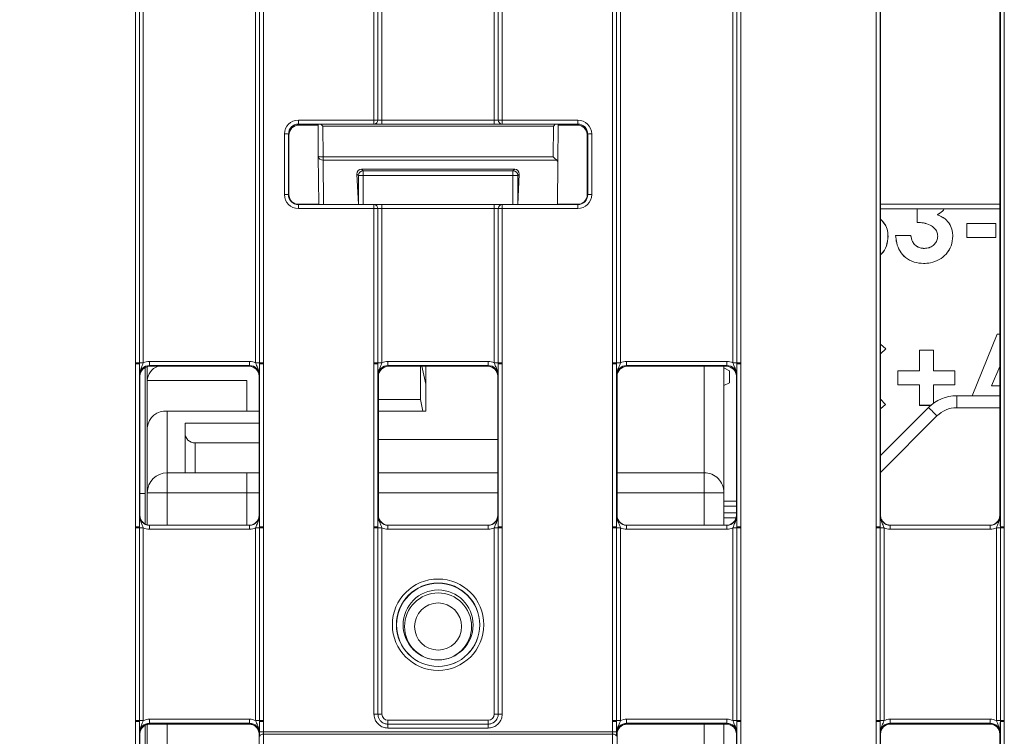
# Model space of a CAD drawing. Header units: millimetres. Extents: x 0 to 2100, y 0 to 1485.
# Tile 18 of 116: x 331 to 392, y 459 to 504. Entities that reach past the tile are written whole.
import ezdxf

# ---------------------------------------------------------------- set-up
doc = ezdxf.new("R2010")
doc.units = ezdxf.units.MM
doc.header["$LTSCALE"] = 5
doc.styles.add('SLDTEXTSTYLE1', font='TXT', dxfattribs={"width": 0.75})
doc.dimstyles.new('SLDDIMSTYLE2', dxfattribs={"dimtxt": 12.5, "dimasz": 15, "dimexe": 0, "dimexo": 0.0625, "dimgap": 3.125, "dimtad": 1, "dimdec": 0, "dimlfac": 0.8, "dimrnd": 1e-09, "dimzin": 12, "dimdsep": 46, "dimtxsty": 'SLDTEXTSTYLE1', "dimblk1": 'CLOSED', "dimblk2": 'CLOSED', "dimsah": 1, "dimcen": 0.09, "dimadec": 0, "dimazin": 3, "dimtfac": 1, "dimtmove": 0, "dimatfit": 0, "dimldrblk": 'CLOSED', "dimfxl": 1, "dimfrac": 2, "dimtolj": 1, "dimtzin": 12, "dimarcsym": 0})

# ---------------------------------------------------------------- blocks, each defined once
blk = doc.blocks.new('_CLOSED')
at = {"color": 0, "linetype": 'ByBlock', "lineweight": -2}
for p, q in [((-1, 0.166667), (0, 0)), ((-1, 0.166667), (-1, -0.166667)), ((0, 0), (-1, -0.166667)), ((0, 0), (-1, 0))]:
    blk.add_line(p, q, dxfattribs=at)
blk = doc.blocks.new('_D_6')
at = {"color": 7, "linetype": 'Continuous', "lineweight": 0}
for p, q in [((299.988, 262.982), (299.988, 575.977)), ((324.417, 551.192), (324.417, 575.977)), ((299.988, 570.977), (240.734, 570.977)), ((299.988, 570.977), (324.417, 570.977)), ((324.417, 570.977), (354.417, 570.977))]:
    blk.add_line(p, q, dxfattribs=at)
at = {"color": 7, "linetype": 'Continuous', "lineweight": 0, "xscale": 15, "yscale": 15}
blk.add_blockref('_CLOSED', (299.988, 570.977, -23.722), dxfattribs=at)
at = {"color": 7, "linetype": 'Continuous', "lineweight": 0, "xscale": 15, "yscale": 15, "rotation": 180}
blk.add_blockref('_CLOSED', (324.417, 570.977, -23.722), dxfattribs=at)
at = {"color": 7, "linetype": 'Continuous', "lineweight": 0, "insert": (240.734, 587.09), "char_height": 12.5, "attachment_point": 1, "style": 'SLDTEXTSTYLE1'}
blk.add_mtext('20', dxfattribs=at)

msp = doc.modelspace()

# ---------------------------------------------------------------- linework, layer by layer
at = {"color": 7, "linetype": 'Continuous', "lineweight": 15}
for p, q in [((337.833, 482.874), (337.833, 507.42)), ((338.083, 507.418), (338.083, 482.872)), ((338.333, 507.416), (338.333, 482.87)), ((345.394, 482.87), (345.394, 507.416)), ((345.644, 482.872), (345.644, 507.418)), ((345.894, 507.42), (345.894, 482.874)), ((352.833, 498.13), (352.833, 507.42)), ((353.083, 507.418), (353.083, 498.128)), ((353.333, 507.416), (353.333, 498.121)), ((360.394, 498.121), (360.394, 507.416)), ((360.644, 498.128), (360.644, 507.418)), ((360.894, 507.42), (360.894, 498.13)), ((367.833, 482.874), (367.833, 507.42)), ((368.083, 507.418), (368.083, 482.872)), ((368.333, 507.416), (368.333, 482.87)), ((375.394, 482.87), (375.394, 507.416)), ((375.644, 482.872), (375.644, 507.418)), ((375.894, 507.42), (375.894, 482.874)), ((384.396, 472.569), (384.396, 507.42)), ((384.646, 507.418), (384.646, 472.567)), ((384.676, 473.291), (384.676, 507.357)), ((392.176, 473.291), (392.176, 507.357)), ((392.207, 472.567), (392.207, 507.418)), ((392.457, 507.42), (392.457, 472.569)), ((348.083, 498.13), (352.833, 498.13)), ((348.083, 498.13), (348.083, 497.878)), ((352.833, 497.878), (348.083, 497.878)), ((348.083, 497.878), (348.114, 497.817)), ((348.114, 497.817), (349.318, 497.817)), ((349.335, 495.865), (349.317, 497.839)), ((349.618, 497.748), (349.635, 495.826)), ((364.109, 497.748), (349.618, 497.748)), ((352.833, 498.13), (352.833, 497.878)), ((353.333, 497.869), (353.333, 498.121)), ((353.333, 498.121), (360.394, 498.121)), ((360.394, 497.869), (353.333, 497.869)), ((360.394, 497.869), (360.394, 498.121)), ((360.894, 498.13), (365.644, 498.13)), ((360.894, 498.13), (360.894, 497.878)), ((365.644, 497.878), (360.894, 497.878)), ((364.092, 495.826), (364.109, 497.748)), ((364.41, 497.839), (364.389, 495.491)), ((364.409, 497.817), (365.613, 497.817)), ((365.614, 497.817), (365.644, 497.878)), ((365.644, 498.13), (365.644, 497.878)), ((347.208, 493.444), (347.208, 497.255)), ((347.458, 497.253), (347.458, 493.442)), ((347.489, 497.192), (347.458, 497.253)), ((347.489, 497.192), (347.489, 493.442)), ((366.269, 497.253), (366.239, 497.192)), ((366.239, 493.442), (366.239, 497.192)), ((366.269, 493.442), (366.269, 497.253)), ((366.519, 497.255), (366.519, 493.444)), ((349.361, 492.852), (349.335, 495.865)), ((349.635, 495.826), (364.092, 495.826)), ((349.635, 495.608), (349.635, 495.826)), ((364.327, 495.608), (349.635, 495.608)), ((364.389, 495.491), (364.366, 492.817)), ((351.852, 492.817), (351.765, 494.736)), ((351.856, 494.644), (351.765, 494.736)), ((352.156, 494.644), (351.856, 494.644)), ((361.677, 495.05), (352.05, 495.05)), ((352.05, 495.05), (352.156, 494.944)), ((352.156, 494.944), (361.571, 494.944)), ((352.156, 494.644), (352.156, 494.944)), ((361.571, 494.644), (352.156, 494.644)), ((361.571, 494.944), (361.677, 495.05)), ((361.571, 494.644), (361.571, 494.944)), ((361.571, 494.644), (361.871, 494.644)), ((361.962, 494.736), (361.871, 494.644)), ((361.875, 492.817), (361.962, 494.736)), ((347.458, 493.442), (347.489, 493.442)), ((366.239, 493.442), (366.269, 493.442)), ((348.083, 492.569), (348.083, 492.817)), ((348.083, 492.817), (352.833, 492.817)), ((352.833, 492.569), (352.833, 492.817)), ((353.333, 492.817), (352.833, 492.817)), ((353.333, 492.817), (353.333, 492.569)), ((353.333, 492.817), (360.394, 492.817)), ((360.394, 492.817), (360.394, 492.569)), ((360.894, 492.817), (360.394, 492.817)), ((360.894, 492.817), (360.894, 492.569)), ((360.894, 492.817), (365.644, 492.817)), ((365.644, 492.817), (365.644, 492.569)), ((352.833, 492.569), (348.083, 492.569)), ((352.833, 482.874), (352.833, 492.569)), ((353.083, 492.567), (353.083, 482.872)), ((353.333, 492.569), (353.333, 482.87)), ((360.394, 492.569), (353.333, 492.569)), ((360.394, 482.87), (360.394, 492.569)), ((360.644, 482.872), (360.644, 492.567)), ((360.894, 492.569), (360.894, 482.874)), ((365.644, 492.569), (360.894, 492.569)), ((392.176, 492.554), (384.676, 492.554)), ((386.979, 491.694), (386.979, 492.554)), ((386.982, 491.696), (386.982, 492.554)), ((388.233, 492.182), (388.239, 492.183)), ((390.102, 491.624), (390.1, 491.626)), ((390.1, 491.626), (391.932, 491.626)), ((390.1, 490.744), (390.1, 491.626)), ((390.102, 491.624), (391.93, 491.624)), ((390.102, 490.747), (390.102, 491.624)), ((391.93, 491.624), (391.932, 491.626)), ((391.93, 491.624), (391.93, 490.747)), ((391.932, 491.626), (391.932, 490.744)), ((385.145, 490.829), (385.148, 490.829)), ((385.623, 490.88), (386.572, 490.88)), ((385.625, 490.878), (386.57, 490.878)), ((386.57, 490.878), (386.572, 490.88)), ((388.271, 490.839), (388.268, 490.839)), ((389.216, 490.829), (389.218, 490.829)), ((390.102, 490.747), (390.1, 490.744)), ((391.932, 490.744), (390.1, 490.744)), ((391.93, 490.747), (390.102, 490.747)), ((391.93, 490.747), (391.932, 490.744)), ((387.435, 490.064), (387.435, 490.066)), ((387.383, 489.118), (387.383, 489.116)), ((390.435, 480.803), (392.001, 484.678)), ((390.438, 480.803), (392.002, 484.675)), ((392.002, 484.675), (392.001, 484.678)), ((392.001, 484.678), (392.176, 484.678)), ((392.002, 484.675), (392.176, 484.675)), ((384.676, 484.047), (385.012, 483.76)), ((384.676, 484.044), (385.009, 483.76)), ((385.009, 483.76), (384.676, 483.442)), ((385.012, 483.76), (384.676, 483.439)), ((387.117, 483.658), (387.115, 483.66)), ((387.115, 482.371), (387.115, 483.66)), ((387.115, 483.66), (387.997, 483.66)), ((387.117, 482.369), (387.117, 483.658)), ((387.117, 483.658), (387.995, 483.658)), ((387.995, 483.658), (387.997, 483.66)), ((387.995, 483.658), (387.995, 482.369)), ((387.997, 483.66), (387.997, 482.371)), ((337.833, 482.814), (337.833, 482.874)), ((337.833, 472.569), (337.833, 482.814)), ((338.083, 482.872), (338.083, 482.812)), ((338.083, 482.812), (338.083, 472.567)), ((338.712, 482.956), (338.712, 482.704)), ((338.712, 482.956), (345.015, 482.956)), ((345.015, 482.956), (345.015, 482.704)), ((345.644, 482.812), (345.644, 482.872)), ((345.644, 472.567), (345.644, 482.812)), ((345.894, 482.874), (345.894, 482.814)), ((345.894, 482.814), (345.894, 472.569)), ((352.833, 482.814), (352.833, 482.874)), ((352.833, 472.569), (352.833, 482.814)), ((353.083, 482.872), (353.083, 482.812)), ((353.083, 482.812), (353.083, 472.567)), ((353.712, 482.956), (353.712, 482.704)), ((353.712, 482.956), (360.015, 482.956)), ((360.015, 482.956), (360.015, 482.704)), ((360.644, 482.812), (360.644, 482.872)), ((360.644, 472.567), (360.644, 482.812)), ((360.894, 482.874), (360.894, 482.814)), ((360.894, 482.814), (360.894, 472.569)), ((367.833, 482.814), (367.833, 482.874)), ((367.833, 472.569), (367.833, 482.814)), ((368.083, 482.872), (368.083, 482.812)), ((368.083, 482.812), (368.083, 472.567)), ((368.712, 482.956), (368.712, 482.704)), ((368.712, 482.956), (375.015, 482.956)), ((375.015, 482.956), (375.015, 482.704)), ((375.644, 482.812), (375.644, 482.872)), ((375.644, 472.567), (375.644, 482.812)), ((375.894, 482.874), (375.894, 482.814)), ((375.894, 482.814), (375.894, 472.569)), ((338.365, 482.528), (338.459, 482.528)), ((338.459, 472.732), (338.459, 482.586)), ((338.584, 482.632), (338.584, 481.755)), ((345.015, 482.704), (338.712, 482.704)), ((338.712, 482.704), (338.739, 482.652)), ((338.739, 482.652), (344.989, 482.652)), ((344.989, 482.652), (345.015, 482.704)), ((360.015, 482.704), (353.712, 482.704)), ((353.712, 482.704), (353.739, 482.652)), ((353.739, 482.652), (359.989, 482.652)), ((355.754, 480.567), (355.754, 482.652)), ((355.845, 482.652), (356.084, 481.541)), ((356.084, 479.839), (356.084, 482.652)), ((359.989, 482.652), (360.015, 482.704)), ((375.015, 482.704), (368.712, 482.704)), ((368.712, 482.704), (368.739, 482.652)), ((368.739, 482.652), (374.989, 482.652)), ((374.834, 474.71), (374.834, 482.652)), ((374.834, 482.55), (375.175, 482.374)), ((374.834, 482.547), (375.173, 482.373)), ((374.989, 482.652), (375.015, 482.704)), ((375.173, 482.373), (375.175, 482.374)), ((375.173, 482.373), (375.173, 481.623)), ((375.175, 482.374), (375.175, 481.621)), ((385.76, 482.369), (385.758, 482.371)), ((385.758, 481.489), (385.758, 482.371)), ((385.758, 482.371), (387.115, 482.371)), ((385.76, 481.491), (385.76, 482.369)), ((385.76, 482.369), (387.117, 482.369)), ((387.117, 482.369), (387.115, 482.371)), ((387.995, 482.369), (387.997, 482.371)), ((387.995, 482.369), (389.352, 482.369)), ((387.997, 482.371), (389.354, 482.371)), ((389.352, 482.369), (389.354, 482.371)), ((389.352, 482.369), (389.352, 481.491)), ((389.354, 482.371), (389.354, 481.489)), ((392.176, 482.651), (391.644, 481.419)), ((392.176, 482.645), (391.648, 481.421)), ((338.114, 482.027), (338.087, 482.079)), ((338.114, 482.027), (338.114, 473.291)), ((338.584, 481.755), (344.834, 481.755)), ((338.584, 481.755), (338.584, 478.815)), ((344.834, 479.839), (344.834, 481.755)), ((345.64, 482.079), (345.614, 482.027)), ((345.614, 473.291), (345.614, 482.027)), ((353.114, 482.027), (353.087, 482.079)), ((353.114, 482.027), (353.114, 473.291)), ((360.64, 482.079), (360.614, 482.027)), ((360.614, 473.291), (360.614, 482.027)), ((368.114, 482.027), (368.087, 482.079)), ((368.114, 482.027), (368.114, 473.291)), ((375.173, 481.623), (374.834, 481.448)), ((375.175, 481.621), (374.834, 481.446)), ((375.173, 481.623), (375.175, 481.621)), ((375.64, 482.079), (375.614, 482.027)), ((375.614, 473.291), (375.614, 482.027)), ((385.76, 481.491), (385.758, 481.489)), ((387.115, 481.489), (385.758, 481.489)), ((387.117, 481.491), (385.76, 481.491)), ((387.117, 481.491), (387.115, 481.489)), ((387.115, 480.2), (387.115, 481.489)), ((387.117, 480.202), (387.117, 481.491)), ((387.995, 481.491), (387.995, 480.328)), ((387.995, 481.491), (387.997, 481.489)), ((389.352, 481.491), (387.995, 481.491)), ((387.997, 481.489), (387.997, 480.329)), ((389.354, 481.489), (387.997, 481.489)), ((389.352, 481.491), (389.354, 481.489)), ((391.644, 481.419), (391.648, 481.421)), ((391.644, 481.419), (392.176, 481.419)), ((391.648, 481.421), (392.176, 481.421)), ((355.754, 480.567), (353.114, 480.567)), ((355.91, 479.839), (355.754, 480.567)), ((384.676, 480.591), (384.991, 480.26)), ((384.676, 480.588), (384.988, 480.26)), ((389.462, 480.803), (389.462, 480.047)), ((389.462, 480.803), (392.176, 480.803)), ((339.834, 475.96), (339.834, 479.839)), ((339.834, 479.839), (345.614, 479.839)), ((353.114, 479.839), (356.084, 479.839)), ((384.988, 480.26), (384.676, 479.984)), ((384.991, 480.26), (384.676, 479.981)), ((384.676, 477.053), (387.694, 480.071)), ((384.988, 480.26), (384.991, 480.26)), ((387.117, 480.202), (387.115, 480.2)), ((387.833, 480.2), (387.115, 480.2)), ((387.835, 480.202), (387.117, 480.202)), ((340.959, 478.46), (340.959, 479.085)), ((345.614, 479.085), (340.959, 479.085)), ((338.584, 478.815), (338.584, 474.71)), ((340.959, 475.96), (340.959, 478.46)), ((345.614, 477.835), (341.584, 477.835)), ((341.584, 475.96), (341.584, 477.835)), ((360.614, 478.047), (353.114, 478.047)), ((339.834, 474.71), (339.834, 475.96)), ((344.834, 475.96), (339.834, 475.96)), ((345.614, 475.96), (344.834, 475.96)), ((344.834, 474.71), (344.834, 475.96)), ((360.614, 475.96), (353.114, 475.96)), ((373.584, 475.96), (368.114, 475.96)), ((373.584, 474.71), (373.584, 475.96)), ((338.114, 474.653), (338.459, 474.653)), ((338.584, 474.71), (338.584, 472.685)), ((339.834, 474.71), (338.584, 474.71)), ((339.834, 474.71), (344.834, 474.71)), ((344.834, 472.666), (344.834, 474.71)), ((374.834, 474.71), (373.584, 474.71)), ((374.834, 472.666), (374.834, 474.71)), ((338.087, 473.291), (338.114, 473.291)), ((345.614, 473.291), (345.64, 473.291)), ((353.087, 473.291), (353.114, 473.291)), ((360.614, 473.291), (360.64, 473.291)), ((368.087, 473.291), (368.114, 473.291)), ((375.614, 473.291), (375.64, 473.291)), ((384.65, 473.291), (384.676, 473.291)), ((392.176, 473.291), (392.202, 473.291)), ((337.833, 472.509), (337.833, 472.569)), ((337.833, 460.388), (337.833, 472.509)), ((338.083, 472.567), (338.083, 472.507)), ((338.083, 472.507), (338.083, 460.386)), ((338.333, 472.505), (338.333, 460.384)), ((338.712, 472.418), (338.712, 472.666)), ((338.712, 472.666), (345.015, 472.666)), ((345.015, 472.418), (338.712, 472.418)), ((345.015, 472.418), (345.015, 472.666)), ((345.394, 460.384), (345.394, 472.505)), ((345.644, 472.507), (345.644, 472.567)), ((345.644, 460.386), (345.644, 472.507)), ((345.894, 472.569), (345.894, 472.509)), ((345.894, 472.509), (345.894, 460.388)), ((352.833, 472.509), (352.833, 472.569)), ((352.833, 460.793), (352.833, 472.509)), ((353.083, 472.567), (353.083, 472.507)), ((353.083, 472.507), (353.083, 460.791)), ((353.333, 472.505), (353.333, 460.789)), ((353.712, 472.418), (353.712, 472.666)), ((353.712, 472.666), (360.015, 472.666)), ((360.015, 472.418), (353.712, 472.418)), ((360.015, 472.418), (360.015, 472.666)), ((360.394, 460.789), (360.394, 472.505)), ((360.644, 472.507), (360.644, 472.567)), ((360.644, 460.791), (360.644, 472.507)), ((360.894, 472.569), (360.894, 472.509)), ((360.894, 472.509), (360.894, 460.793)), ((367.833, 472.509), (367.833, 472.569)), ((367.833, 460.388), (367.833, 472.509)), ((368.083, 472.567), (368.083, 472.507)), ((368.083, 472.507), (368.083, 460.386)), ((368.333, 472.505), (368.333, 460.384)), ((368.712, 472.418), (368.712, 472.666)), ((368.712, 472.666), (375.015, 472.666)), ((375.015, 472.418), (368.712, 472.418)), ((375.015, 472.418), (375.015, 472.666)), ((375.394, 460.384), (375.394, 472.505)), ((375.644, 472.507), (375.644, 472.567)), ((375.644, 460.386), (375.644, 472.507)), ((375.894, 472.569), (375.894, 472.509)), ((375.894, 472.509), (375.894, 460.388)), ((384.396, 472.509), (384.396, 472.569)), ((384.396, 460.388), (384.396, 472.509)), ((384.646, 472.567), (384.646, 472.507)), ((384.646, 472.507), (384.646, 460.386)), ((384.896, 472.505), (384.896, 460.384)), ((385.275, 472.666), (385.275, 472.418)), ((385.275, 472.666), (391.577, 472.666)), ((391.577, 472.418), (385.275, 472.418)), ((391.577, 472.666), (391.577, 472.418)), ((391.957, 460.384), (391.957, 472.505)), ((392.207, 472.507), (392.207, 472.567)), ((392.207, 460.386), (392.207, 472.507)), ((392.457, 472.569), (392.457, 472.509)), ((392.457, 472.509), (392.457, 460.388)), ((337.833, 460.329), (337.833, 460.388)), ((337.833, 454.231), (337.833, 460.329)), ((338.083, 460.386), (338.083, 460.326)), ((338.083, 460.326), (338.083, 454.229)), ((338.459, 453.67), (338.459, 460.099)), ((338.584, 460.146), (338.584, 453.623)), ((338.712, 460.219), (338.712, 460.471)), ((338.712, 460.471), (345.015, 460.471)), ((345.015, 460.219), (338.712, 460.219)), ((338.712, 460.219), (338.739, 460.166)), ((338.739, 460.166), (344.989, 460.166)), ((344.989, 460.166), (345.015, 460.219)), ((345.015, 460.219), (345.015, 460.471)), ((345.644, 460.326), (345.644, 460.386)), ((345.644, 459.684), (345.644, 460.326)), ((345.894, 460.388), (345.894, 460.329)), ((345.894, 460.329), (345.894, 459.686)), ((353.708, 460.166), (353.708, 460.414)), ((353.708, 460.414), (360.019, 460.414)), ((353.708, 460.166), (353.708, 459.918)), ((353.708, 460.166), (360.019, 460.166)), ((360.019, 459.918), (353.708, 459.918)), ((360.019, 460.166), (360.019, 460.414)), ((360.019, 460.166), (360.019, 459.918)), ((367.833, 460.329), (367.833, 460.388)), ((367.833, 459.686), (367.833, 460.329)), ((368.083, 460.386), (368.083, 460.326)), ((368.083, 460.326), (368.083, 459.684)), ((368.712, 460.219), (368.712, 460.471)), ((368.712, 460.471), (375.015, 460.471)), ((375.015, 460.219), (368.712, 460.219)), ((368.712, 460.219), (368.739, 460.166)), ((368.739, 460.166), (374.989, 460.166)), ((374.834, 460.166), (374.834, 453.604)), ((374.989, 460.166), (375.015, 460.219)), ((375.015, 460.219), (375.015, 460.471)), ((375.644, 460.326), (375.644, 460.386)), ((375.644, 454.229), (375.644, 460.326)), ((375.894, 460.388), (375.894, 460.329)), ((375.894, 460.329), (375.894, 454.231)), ((384.396, 460.329), (384.396, 460.388)), ((384.396, 453.507), (384.396, 460.329)), ((384.646, 460.386), (384.646, 460.326)), ((384.646, 460.326), (384.646, 453.504)), ((385.275, 460.471), (385.275, 460.219)), ((385.275, 460.471), (391.577, 460.471)), ((391.577, 460.219), (385.275, 460.219)), ((385.275, 460.219), (385.301, 460.166)), ((385.301, 460.166), (391.551, 460.166)), ((391.551, 460.166), (391.577, 460.219)), ((391.577, 460.471), (391.577, 460.219)), ((392.207, 460.326), (392.207, 460.386)), ((392.207, 453.504), (392.207, 460.326)), ((392.457, 460.388), (392.457, 460.329)), ((392.457, 460.329), (392.457, 453.507)), ((338.114, 459.541), (338.087, 459.594)), ((338.114, 459.541), (338.114, 454.229)), ((345.64, 459.594), (345.614, 459.541)), ((345.614, 454.229), (345.614, 459.541)), ((345.894, 459.686), (367.833, 459.686)), ((345.895, 459.543), (345.953, 450.076)), ((367.832, 459.543), (345.895, 459.543)), ((367.774, 450.076), (367.832, 459.543)), ((368.114, 459.541), (368.087, 459.594)), ((368.114, 459.541), (368.114, 454.229)), ((375.64, 459.594), (375.614, 459.541)), ((375.614, 454.229), (375.614, 459.541)), ((384.676, 459.541), (384.65, 459.594)), ((384.676, 454.229), (384.676, 459.541)), ((392.202, 459.594), (392.176, 459.541)), ((392.176, 454.229), (392.176, 459.541))]:
    msp.add_line(p, q, dxfattribs=at)
at = {"color": 8, "linetype": 'Continuous', "lineweight": 15}
for p, q in [((349.635, 495.608), (349.659, 492.817)), ((351.856, 492.817), (351.856, 494.644)), ((352.156, 494.644), (352.156, 492.817)), ((361.571, 492.817), (361.571, 494.644)), ((361.871, 494.644), (361.871, 492.817)), ((347.908, 492.852), (349.361, 492.852)), ((364.366, 492.852), (365.819, 492.852)), ((384.676, 492.852), (392.176, 492.852)), ((373.584, 482.652), (373.584, 475.96)), ((392.176, 480.047), (389.462, 480.047)), ((388.224, 479.534), (384.676, 475.986)), ((339.834, 472.666), (339.834, 474.71)), ((344.834, 474.71), (345.614, 474.71)), ((353.114, 474.71), (360.614, 474.71)), ((368.114, 474.71), (373.584, 474.71)), ((373.584, 474.71), (373.584, 472.666)), ((374.834, 474.169), (375.614, 474.169)), ((375.614, 473.869), (374.834, 473.869)), ((374.834, 473.438), (375.614, 473.438)), ((375.594, 473.138), (374.834, 473.138)), ((339.834, 453.604), (339.834, 460.166)), ((373.584, 460.166), (373.584, 453.604))]:
    msp.add_line(p, q, dxfattribs=at)
at = {"color": 7, "linetype": 'Continuous', "lineweight": 15, "flags": 128}
for points in [[(386.982, 491.696), (386.98, 491.695), (386.979, 491.694)], [(385.625, 490.878), (385.624, 490.879), (385.623, 490.88)], [(385.009, 483.76), (385.01, 483.76), (385.012, 483.76)], [(345.645, 459.398), (345.65, 459.426), (345.664, 459.454), (345.688, 459.479), (345.719, 459.501), (345.756, 459.519), (345.8, 459.532), (345.846, 459.54), (345.895, 459.543)], [(368.082, 459.398), (368.077, 459.426), (368.063, 459.454), (368.04, 459.479), (368.008, 459.501), (367.971, 459.519), (367.928, 459.532), (367.881, 459.54), (367.832, 459.543)]]:
    msp.add_lwpolyline(points, dxfattribs=at)
at = {"color": 7, "linetype": 'Continuous', "lineweight": 15}
for centre, radius in [((356.864, 466.412), 2.873), ((356.864, 466.41), 2.623), ((356.864, 466.401), 2.614), ((356.864, 466.395), 2.199), ((356.864, 466.302), 2.106), ((356.864, 466.296), 1.481)]:
    msp.add_circle(centre, radius, dxfattribs=at)
for centre, radius, start, end in [((352.894, 490.722), 7.408, 88.54048, 90.47395), ((352.833, 498.128), 0.25, 270.01562, 359.98892), ((360.833, 490.722), 7.408, 89.52605, 91.45952), ((360.894, 498.128), 0.25, 180.01108, 269.98438), ((347.27, 489.945), 7.311, 88.52467, 90.48406), ((366.457, 489.945), 7.311, 89.51594, 91.47533), ((349.556, 496.394), 0.574, 247.29029, 277.845), ((349.615, 495.889), 0.282, 184.86293, 273.92202), ((352.156, 494.644), 0.3, 90.04597, 179.95403), ((361.571, 494.644), 0.3, 0.04597, 89.95403), ((347.27, 486.134), 7.311, 88.52467, 90.48406), ((366.457, 486.134), 7.311, 89.51594, 91.47533), ((352.833, 492.567), 0.25, 0.00424, 89.99699), ((360.894, 492.567), 0.25, 90.00301, 179.99576), ((352.894, 485.161), 7.408, 88.54048, 90.47395), ((360.833, 485.161), 7.408, 89.52605, 91.45952), ((337.894, 475.466), 7.408, 88.54048, 90.47395), ((337.895, 475.504), 7.311, 88.52467, 90.48406), ((338.272, 490.278), 7.408, 268.54048, 270.47395), ((345.455, 490.278), 7.408, 269.52605, 271.45952), ((345.833, 475.466), 7.408, 89.52605, 91.45952), ((345.832, 475.504), 7.311, 89.51594, 91.47533), ((352.894, 475.466), 7.408, 88.54048, 90.47395), ((352.895, 475.504), 7.311, 88.52467, 90.48406), ((353.272, 490.278), 7.408, 268.54048, 270.47395), ((360.455, 490.278), 7.408, 269.52605, 271.45952), ((360.833, 475.466), 7.408, 89.52605, 91.45952), ((360.832, 475.504), 7.311, 89.51594, 91.47533), ((367.894, 475.466), 7.408, 88.54048, 90.47395), ((367.895, 475.504), 7.311, 88.52467, 90.48406), ((368.272, 490.278), 7.408, 268.54048, 270.47395), ((375.455, 490.278), 7.408, 269.52605, 271.45952), ((375.833, 475.466), 7.408, 89.52605, 91.45952), ((375.832, 475.504), 7.311, 89.51594, 91.47533), ((339.609, 481.697), 1.026, 111.58781, 176.79215), ((389.462, 478.303), 2.5, 90, 135), ((339.731, 478.69), 1.154, 84.88893, 173.75645), ((409.756, 501.334), 30.641, 223.94306, 225.35419), ((389.462, 478.297), 1.75, 90, 135), ((341.584, 478.46), 0.625, 180, 270), ((339.834, 474.71), 1.25, 90, 180), ((373.584, 474.71), 1.25, 359.99999, 90), ((337.895, 465.259), 7.311, 88.52467, 90.48406), ((337.894, 465.101), 7.408, 88.54048, 90.47395), ((338.272, 479.913), 7.408, 268.54048, 270.47395), ((345.455, 479.913), 7.408, 269.52605, 271.45952), ((345.832, 465.259), 7.311, 89.51594, 91.47533), ((345.833, 465.101), 7.408, 89.52605, 91.45952), ((352.895, 465.259), 7.311, 88.52467, 90.48406), ((352.894, 465.101), 7.408, 88.54048, 90.47395), ((353.272, 479.913), 7.408, 268.54048, 270.47395), ((360.455, 479.913), 7.408, 269.52605, 271.45952), ((360.832, 465.259), 7.311, 89.51594, 91.47533), ((360.833, 465.101), 7.408, 89.52605, 91.45952), ((367.895, 465.259), 7.311, 88.52467, 90.48406), ((367.894, 465.101), 7.408, 88.54048, 90.47395), ((368.272, 479.913), 7.408, 268.54048, 270.47395), ((375.455, 479.913), 7.408, 269.52605, 271.45952), ((375.832, 465.259), 7.311, 89.51594, 91.47533), ((375.833, 465.101), 7.408, 89.52605, 91.45952), ((384.457, 465.259), 7.311, 88.52467, 90.48406), ((384.457, 465.101), 7.408, 88.54048, 90.47395), ((384.834, 479.913), 7.408, 268.54048, 270.47395), ((392.018, 479.913), 7.408, 269.52605, 271.45952), ((392.395, 465.259), 7.311, 89.51594, 91.47533), ((392.395, 465.101), 7.408, 89.52605, 91.45952), ((352.894, 453.385), 7.408, 88.54048, 90.47395), ((353.272, 468.197), 7.408, 268.54048, 270.47395), ((360.455, 468.197), 7.408, 269.52605, 271.45952), ((360.833, 453.385), 7.408, 89.52605, 91.45952), ((337.894, 452.98), 7.408, 88.54048, 90.47395), ((337.895, 453.018), 7.311, 88.52467, 90.48406), ((338.272, 467.792), 7.408, 268.54048, 270.47395), ((345.455, 467.792), 7.408, 269.52605, 271.45952), ((345.833, 452.98), 7.408, 89.52605, 91.45952), ((345.832, 453.018), 7.311, 89.51594, 91.47533), ((367.894, 452.98), 7.408, 88.54048, 90.47395), ((367.895, 453.018), 7.311, 88.52467, 90.48406), ((368.272, 467.792), 7.408, 268.54048, 270.47395), ((375.455, 467.792), 7.408, 269.52605, 271.45952), ((375.833, 452.98), 7.408, 89.52605, 91.45952), ((375.832, 453.018), 7.311, 89.51594, 91.47533), ((384.457, 452.98), 7.408, 88.54048, 90.47395), ((384.457, 453.018), 7.311, 88.52467, 90.48406), ((384.834, 467.792), 7.408, 268.54048, 270.47395), ((392.018, 467.792), 7.408, 269.52605, 271.45952), ((392.395, 452.98), 7.408, 89.52605, 91.45952), ((392.395, 453.018), 7.311, 89.51594, 91.47533), ((345.832, 452.376), 7.311, 89.51594, 91.47533), ((367.895, 452.376), 7.311, 88.52467, 90.48406)]:
    msp.add_arc(centre, radius, start, end, dxfattribs=at)
for centre, major_axis, ratio, start_param, end_param in [((348.083, 497.255), (0.744, -0.46), 0.999915, 2.124401, 3.695121), ((348.083, 497.253), (0.452, -0.432), 0.999832, 2.3335, 3.90422), ((348.119, 497.192), (0.63, 0), 0.991312, 1.570799, 3.132866), ((349.618, 497.79), (0.302, -0.299), 0.069924, 4.46302, 4.781595), ((353.333, 497.878), (0.5, 0), 0.017453, 3.156088, 4.712389), ((353.333, 498.128), (0.25, 0), 0.02618, 3.156088, 4.712389), ((360.394, 498.128), (0.25, 0), 0.02618, 4.712389, 6.26869), ((360.394, 497.878), (0.5, 0), 0.017453, 4.712389, 6.26869), ((364.109, 497.79), (0.302, 0.299), 0.069924, 4.643183, 4.961757), ((365.608, 497.192), (0.63, 0), 0.991312, 0.008726, 1.570793), ((365.644, 497.255), (0.744, 0.46), 0.999915, 5.729657, 7.300377), ((365.644, 497.253), (0.452, 0.432), 0.999832, 5.520558, 7.091278), ((364.092, 495.868), (-0.297, 0.299), 0.069924, 1.641217, 2.548788), ((364.089, 495.491), (0.3, 0.002), 0.634437, 6.2731, 6.93511), ((352.065, 494.735), (-0.126, 0.291), 0.936027, 5.898675, 7.468786), ((361.662, 494.735), (0.126, 0.291), 0.936027, 5.097585, 6.667696), ((348.083, 493.444), (0.744, 0.46), 0.999915, 2.588064, 4.158784), ((348.083, 493.442), (0.549, 0.3), 0.999873, 2.641898, 4.212618), ((348.114, 493.442), (0.532, 0.329), 0.999915, 2.588064, 4.158784), ((365.614, 493.442), (0.532, -0.329), 0.999915, 5.265994, 6.836714), ((365.644, 493.444), (0.744, -0.46), 0.999915, 5.265994, 6.836714), ((365.644, 493.442), (0.549, -0.3), 0.999873, 5.21216, 6.78288), ((353.333, 492.567), (0.25, 0), 0.008727, 1.570796, 3.127097), ((360.394, 492.567), (0.25, 0), 0.008727, 0.014496, 1.570796), ((338.712, 482.081), (0.744, -0.46), 0.999915, 2.124401, 2.572762), ((345.015, 482.081), (0.744, 0.46), 0.999915, 0.56883, 1.017192), ((353.712, 482.081), (0.744, -0.46), 0.999915, 2.124401, 2.572762), ((360.015, 482.081), (0.744, 0.46), 0.999915, 0.56883, 1.017192), ((368.712, 482.081), (0.744, -0.46), 0.999915, 2.124401, 2.572762), ((375.015, 482.081), (0.744, 0.46), 0.999915, 0.56883, 1.017192), ((338.712, 482.079), (0.452, -0.432), 0.999832, 2.3335, 3.90422), ((338.739, 482.027), (0.532, -0.329), 0.999915, 2.124401, 3.695121), ((344.989, 482.027), (0.532, 0.329), 0.999915, 5.729657, 7.300377), ((345.015, 482.079), (0.452, 0.432), 0.999832, 5.520558, 7.091278), ((353.712, 482.079), (0.452, -0.432), 0.999832, 2.3335, 3.90422), ((353.739, 482.027), (0.532, -0.329), 0.999915, 2.124401, 3.695121), ((359.989, 482.027), (0.532, 0.329), 0.999915, 5.729657, 7.300377), ((360.015, 482.079), (0.452, 0.432), 0.999832, 5.520558, 7.091278), ((368.712, 482.079), (0.452, -0.432), 0.999832, 2.3335, 3.90422), ((368.739, 482.027), (0.532, -0.329), 0.999915, 2.124401, 3.695121), ((374.989, 482.027), (0.532, 0.329), 0.999915, 5.729657, 7.300377), ((375.015, 482.079), (0.452, 0.432), 0.999832, 5.520558, 7.091278), ((338.712, 473.291), (0.549, 0.3), 0.999873, 2.641898, 4.212618), ((338.739, 473.291), (0.532, 0.329), 0.999915, 2.588064, 4.158784), ((344.989, 473.291), (0.532, -0.329), 0.999915, 5.265994, 6.836714), ((345.015, 473.291), (0.549, -0.3), 0.999873, 5.21216, 6.78288), ((353.712, 473.291), (0.549, 0.3), 0.999873, 2.641898, 4.212618), ((353.739, 473.291), (0.532, 0.329), 0.999915, 2.588064, 4.158784), ((359.989, 473.291), (0.532, -0.329), 0.999915, 5.265994, 6.836714), ((360.015, 473.291), (0.549, -0.3), 0.999873, 5.21216, 6.78288), ((368.712, 473.291), (0.549, 0.3), 0.999873, 2.641898, 4.212618), ((368.739, 473.291), (0.532, 0.329), 0.999915, 2.588064, 4.158784), ((374.989, 473.291), (0.532, -0.329), 0.999915, 5.265994, 6.836714), ((375.015, 473.291), (0.549, -0.3), 0.999873, 5.21216, 6.78288), ((385.275, 473.291), (0.549, 0.3), 0.999873, 2.641898, 4.212618), ((391.551, 473.291), (0.532, -0.329), 0.999915, 5.265994, 6.836714), ((391.577, 473.291), (0.549, -0.3), 0.999873, 5.21216, 6.78288), ((338.712, 473.293), (0.744, 0.46), 0.999915, 3.710423, 4.158784), ((345.015, 473.293), (0.744, -0.46), 0.999915, 5.265994, 5.714355), ((353.712, 473.293), (0.744, 0.46), 0.999915, 3.710423, 4.158784), ((360.015, 473.293), (0.744, -0.46), 0.999915, 5.265994, 5.714355), ((368.712, 473.293), (0.744, 0.46), 0.999915, 3.710423, 4.158784), ((375.015, 473.293), (0.744, -0.46), 0.999915, 5.265994, 5.714355), ((385.275, 473.293), (0.744, 0.46), 0.999915, 3.710423, 4.158784), ((391.577, 473.293), (0.744, -0.46), 0.999915, 5.265994, 5.714355), ((353.708, 460.789), (0.319, 0.197), 0.999915, 2.588064, 4.158784), ((360.019, 460.789), (0.319, -0.197), 0.999915, 5.265994, 6.836714), ((338.712, 459.593), (0.452, -0.432), 0.999832, 2.3335, 3.90422), ((338.744, 459.541), (0.63, 0), 0.991312, 1.570799, 3.132866), ((338.712, 459.596), (0.744, -0.46), 0.999915, 2.124401, 2.572762), ((344.983, 459.541), (0.63, 0), 0.991312, 0.008726, 1.570793), ((345.015, 459.596), (0.744, 0.46), 0.999915, 0.56883, 1.017192), ((345.015, 459.593), (0.452, 0.432), 0.999832, 5.520558, 7.091278), ((368.712, 459.593), (0.452, -0.432), 0.999832, 2.3335, 3.90422), ((368.744, 459.541), (0.63, 0), 0.991312, 1.570796, 3.132866), ((368.712, 459.596), (0.744, -0.46), 0.999915, 2.124401, 2.572762), ((374.989, 459.541), (0.532, 0.329), 0.999915, 5.729657, 7.300377), ((375.015, 459.596), (0.744, 0.46), 0.999915, 0.56883, 1.017192), ((375.015, 459.593), (0.452, 0.432), 0.999832, 5.520558, 7.091278), ((385.275, 459.593), (0.452, -0.432), 0.999832, 2.3335, 3.90422), ((385.301, 459.541), (0.532, -0.329), 0.999915, 2.124401, 3.695121), ((385.275, 459.596), (0.744, -0.46), 0.999915, 2.124401, 2.572762), ((391.551, 459.541), (0.532, 0.329), 0.999915, 5.729657, 7.300377), ((391.577, 459.596), (0.744, 0.46), 0.999915, 0.56883, 1.017192), ((391.577, 459.593), (0.452, 0.432), 0.999832, 5.520558, 7.091278), ((345.648, 459.689), (0, 0.5), 0.008727, 1.579524, 2.190389), ((345.898, 459.689), (0, 0.25), 0.017453, 1.579526, 2.190391), ((367.829, 459.689), (0, 0.25), 0.017453, 4.092794, 4.70366), ((368.079, 459.689), (0, 0.5), 0.008727, 4.092796, 4.703662)]:
    msp.add_ellipse(centre, major_axis=major_axis, ratio=ratio, start_param=start_param, end_param=end_param, dxfattribs=at)
for points, knots in [([(347.489, 497.197), (347.498, 497.277), (347.518, 497.439), (347.661, 497.644), (347.868, 497.789), (348.032, 497.808), (348.114, 497.817)], [0, 0, 0, 0, 0.245899, 0.497266, 0.748633, 1, 1, 1, 1]), ([(365.614, 497.817), (365.695, 497.808), (365.859, 497.789), (366.066, 497.644), (366.209, 497.439), (366.229, 497.277), (366.239, 497.197)], [0, 0, 0, 0, 0.251367, 0.502734, 0.754101, 1, 1, 1, 1]), ([(388.679, 492.554), (388.663, 492.528), (388.577, 492.387), (388.403, 492.278), (388.26, 492.197), (388.233, 492.182)], [0, 0, 0, 0, 0.157753, 0.842636, 1, 1, 1, 1]), ([(388.233, 492.182), (388.411, 492.107), (388.729, 491.973), (389.045, 491.582), (389.198, 491.197), (389.211, 490.938), (389.216, 490.829)], [0, 0, 0, 0, 0.318356, 0.568363, 0.818013, 1, 1, 1, 1]), ([(388.682, 492.554), (388.665, 492.527), (388.579, 492.385), (388.406, 492.277), (388.264, 492.197), (388.239, 492.183)], [0, 0, 0, 0, 0.1617361, 0.8509079, 1, 1, 1, 1]), ([(388.239, 492.183), (388.413, 492.109), (388.728, 491.975), (389.043, 491.589), (389.2, 491.202), (389.213, 490.941), (389.218, 490.829)], [0, 0, 0, 0, 0.313248, 0.563737, 0.813866, 1, 1, 1, 1]), ([(384.676, 491.903), (384.776, 491.8), (384.981, 491.59), (385.128, 491.2), (385.142, 490.94), (385.148, 490.829)], [0, 0, 0, 0, 0.353771, 0.724283, 1, 1, 1, 1]), ([(384.676, 491.901), (384.777, 491.797), (384.982, 491.584), (385.127, 491.195), (385.14, 490.938), (385.145, 490.829)], [0, 0, 0, 0, 0.358265, 0.729431, 1, 1, 1, 1]), ([(388.268, 490.839), (388.258, 490.932), (388.238, 491.11), (388.064, 491.353), (387.781, 491.561), (387.393, 491.675), (387.112, 491.688), (386.979, 491.694)], [0, 0, 0, 0, 0.161474, 0.308137, 0.507117, 0.767863, 1, 1, 1, 1]), ([(388.271, 490.839), (388.26, 490.932), (388.24, 491.111), (388.066, 491.355), (387.781, 491.563), (387.394, 491.677), (387.113, 491.69), (386.982, 491.696)], [0, 0, 0, 0, 0.161974, 0.308956, 0.508326, 0.769509, 1, 1, 1, 1]), ([(385.145, 490.829), (385.125, 490.628), (385.083, 490.225), (384.867, 489.825), (384.692, 489.686), (384.676, 489.674)], [0, 0, 0, 0, 0.474595, 0.95331, 1, 1, 1, 1]), ([(385.148, 490.829), (385.127, 490.628), (385.085, 490.225), (384.868, 489.824), (384.693, 489.684), (384.676, 489.671)], [0, 0, 0, 0, 0.473271, 0.950644, 1, 1, 1, 1]), ([(387.383, 489.116), (387.18, 489.131), (386.773, 489.16), (386.246, 489.453), (385.875, 489.889), (385.674, 490.379), (385.639, 490.722), (385.623, 490.88)], [0, 0, 0, 0, 0.217905, 0.43819, 0.628773, 0.828209, 1, 1, 1, 1]), ([(387.383, 489.118), (387.18, 489.133), (386.773, 489.163), (386.247, 489.456), (385.876, 489.891), (385.676, 490.38), (385.641, 490.721), (385.625, 490.878)], [0, 0, 0, 0, 0.218351, 0.439095, 0.629791, 0.829406, 1, 1, 1, 1]), ([(386.57, 490.878), (386.6, 490.744), (386.648, 490.527), (386.83, 490.275), (387.043, 490.129), (387.255, 490.071), (387.387, 490.066), (387.435, 490.064)], [0, 0, 0, 0, 0.309672, 0.503668, 0.697889, 0.889747, 1, 1, 1, 1]), ([(386.572, 490.88), (386.602, 490.747), (386.649, 490.53), (386.83, 490.277), (387.043, 490.132), (387.255, 490.073), (387.387, 490.068), (387.435, 490.066)], [0, 0, 0, 0, 0.309827, 0.503558, 0.697529, 0.8889, 1, 1, 1, 1]), ([(389.216, 490.829), (389.197, 490.625), (389.16, 490.216), (388.827, 489.705), (388.371, 489.329), (387.867, 489.141), (387.526, 489.125), (387.383, 489.118)], [0, 0, 0, 0, 0.21724, 0.436366, 0.633257, 0.84712, 1, 1, 1, 1]), ([(389.218, 490.829), (389.2, 490.625), (389.162, 490.216), (388.83, 489.705), (388.374, 489.328), (387.869, 489.139), (387.526, 489.123), (387.383, 489.116)], [0, 0, 0, 0, 0.216967, 0.435814, 0.632648, 0.846574, 1, 1, 1, 1]), ([(387.435, 490.064), (387.537, 490.071), (387.731, 490.086), (387.984, 490.229), (388.173, 490.43), (388.261, 490.65), (388.268, 490.789), (388.271, 490.839)], [0, 0, 0, 0, 0.239078, 0.455272, 0.671031, 0.883022, 1, 1, 1, 1]), ([(387.435, 490.066), (387.537, 490.074), (387.73, 490.088), (387.984, 490.231), (388.172, 490.432), (388.259, 490.651), (388.266, 490.79), (388.268, 490.839)], [0, 0, 0, 0, 0.239746, 0.455926, 0.671668, 0.883439, 1, 1, 1, 1]), ([(338.087, 482.079), (338.087, 482.08), (338.087, 482.105), (338.086, 482.194), (338.085, 482.357), (338.083, 482.583), (338.083, 482.747), (338.083, 482.812)], [0, 0, 0, 0, 0.0055506, 0.1230141, 0.4469737, 0.7828174, 1, 1, 1, 1]), ([(338.333, 482.87), (338.313, 482.815), (338.263, 482.68), (338.16, 482.47), (338.097, 482.259), (338.087, 482.121), (338.087, 482.081), (338.087, 482.079)], [0, 0, 0, 0, 0.2007687, 0.4987608, 0.8538291, 0.9933988, 1, 1, 1, 1]), ([(345.64, 482.079), (345.64, 482.081), (345.64, 482.121), (345.63, 482.259), (345.567, 482.47), (345.464, 482.68), (345.414, 482.815), (345.394, 482.87)], [0, 0, 0, 0, 0.006601, 0.146171, 0.501239, 0.799231, 1, 1, 1, 1]), ([(345.644, 482.812), (345.644, 482.747), (345.644, 482.583), (345.642, 482.357), (345.641, 482.194), (345.64, 482.105), (345.64, 482.08), (345.64, 482.079)], [0, 0, 0, 0, 0.217183, 0.553026, 0.876986, 0.994449, 1, 1, 1, 1]), ([(353.087, 482.079), (353.087, 482.08), (353.087, 482.105), (353.086, 482.194), (353.085, 482.357), (353.083, 482.583), (353.083, 482.747), (353.083, 482.812)], [0, 0, 0, 0, 0.005551, 0.123014, 0.446974, 0.782817, 1, 1, 1, 1]), ([(353.087, 482.079), (353.087, 482.081), (353.087, 482.121), (353.097, 482.259), (353.16, 482.47), (353.263, 482.68), (353.313, 482.815), (353.333, 482.87)], [0, 0, 0, 0, 0.006601, 0.146171, 0.501239, 0.799231, 1, 1, 1, 1]), ([(360.394, 482.87), (360.414, 482.815), (360.464, 482.68), (360.567, 482.47), (360.63, 482.259), (360.64, 482.121), (360.64, 482.081), (360.64, 482.079)], [0, 0, 0, 0, 0.200769, 0.498761, 0.853829, 0.993399, 1, 1, 1, 1]), ([(360.644, 482.812), (360.644, 482.747), (360.644, 482.583), (360.642, 482.357), (360.641, 482.194), (360.64, 482.105), (360.64, 482.08), (360.64, 482.079)], [0, 0, 0, 0, 0.217183, 0.553026, 0.876986, 0.994449, 1, 1, 1, 1]), ([(368.087, 482.079), (368.087, 482.08), (368.087, 482.105), (368.086, 482.194), (368.085, 482.357), (368.083, 482.583), (368.083, 482.747), (368.083, 482.812)], [0, 0, 0, 0, 0.005551, 0.123014, 0.446974, 0.782817, 1, 1, 1, 1]), ([(368.333, 482.87), (368.313, 482.815), (368.263, 482.68), (368.16, 482.47), (368.097, 482.259), (368.087, 482.121), (368.087, 482.081), (368.087, 482.079)], [0, 0, 0, 0, 0.200769, 0.498761, 0.853829, 0.993399, 1, 1, 1, 1]), ([(375.64, 482.079), (375.64, 482.081), (375.64, 482.121), (375.63, 482.259), (375.567, 482.47), (375.464, 482.68), (375.414, 482.815), (375.394, 482.87)], [0, 0, 0, 0, 0.006601, 0.146171, 0.501239, 0.799231, 1, 1, 1, 1]), ([(375.644, 482.812), (375.644, 482.747), (375.644, 482.583), (375.642, 482.357), (375.641, 482.194), (375.64, 482.105), (375.64, 482.08), (375.64, 482.079)], [0, 0, 0, 0, 0.217183, 0.553026, 0.876986, 0.994449, 1, 1, 1, 1]), ([(338.083, 472.567), (338.083, 472.631), (338.083, 472.795), (338.085, 473.019), (338.086, 473.179), (338.087, 473.266), (338.087, 473.29), (338.087, 473.291)], [0, 0, 0, 0, 0.217183, 0.553026, 0.876986, 0.994449, 1, 1, 1, 1]), ([(338.087, 473.291), (338.087, 473.289), (338.087, 473.249), (338.097, 473.112), (338.16, 472.903), (338.263, 472.695), (338.313, 472.559), (338.333, 472.505)], [0, 0, 0, 0, 0.006601, 0.146171, 0.501239, 0.799231, 1, 1, 1, 1]), ([(345.394, 472.505), (345.414, 472.559), (345.464, 472.695), (345.567, 472.903), (345.63, 473.112), (345.64, 473.249), (345.64, 473.289), (345.64, 473.291)], [0, 0, 0, 0, 0.200769, 0.498761, 0.853829, 0.993399, 1, 1, 1, 1]), ([(345.64, 473.291), (345.64, 473.29), (345.64, 473.266), (345.641, 473.179), (345.642, 473.019), (345.644, 472.795), (345.644, 472.631), (345.644, 472.567)], [0, 0, 0, 0, 0.0055506, 0.1230141, 0.4469737, 0.7828174, 1, 1, 1, 1]), ([(353.083, 472.567), (353.083, 472.631), (353.083, 472.795), (353.085, 473.019), (353.086, 473.179), (353.087, 473.266), (353.087, 473.29), (353.087, 473.291)], [0, 0, 0, 0, 0.2171826, 0.5530263, 0.8769859, 0.9944494, 1, 1, 1, 1]), ([(353.087, 473.291), (353.087, 473.289), (353.087, 473.249), (353.097, 473.112), (353.16, 472.903), (353.263, 472.695), (353.313, 472.559), (353.333, 472.505)], [0, 0, 0, 0, 0.006601, 0.146171, 0.501239, 0.799231, 1, 1, 1, 1]), ([(360.394, 472.505), (360.414, 472.559), (360.464, 472.695), (360.567, 472.903), (360.63, 473.112), (360.64, 473.249), (360.64, 473.289), (360.64, 473.291)], [0, 0, 0, 0, 0.200769, 0.498761, 0.853829, 0.993399, 1, 1, 1, 1]), ([(360.64, 473.291), (360.64, 473.29), (360.64, 473.266), (360.641, 473.179), (360.642, 473.019), (360.644, 472.795), (360.644, 472.631), (360.644, 472.567)], [0, 0, 0, 0, 0.005551, 0.123014, 0.446974, 0.782817, 1, 1, 1, 1]), ([(368.083, 472.567), (368.083, 472.631), (368.083, 472.795), (368.085, 473.019), (368.086, 473.179), (368.087, 473.266), (368.087, 473.29), (368.087, 473.291)], [0, 0, 0, 0, 0.2171826, 0.5530263, 0.8769859, 0.9944494, 1, 1, 1, 1]), ([(368.087, 473.291), (368.087, 473.289), (368.087, 473.249), (368.097, 473.112), (368.16, 472.903), (368.263, 472.695), (368.313, 472.559), (368.333, 472.505)], [0, 0, 0, 0, 0.006601, 0.146171, 0.501239, 0.799231, 1, 1, 1, 1]), ([(375.394, 472.505), (375.414, 472.559), (375.464, 472.695), (375.567, 472.903), (375.63, 473.112), (375.64, 473.249), (375.64, 473.289), (375.64, 473.291)], [0, 0, 0, 0, 0.200769, 0.498761, 0.853829, 0.993399, 1, 1, 1, 1]), ([(375.64, 473.291), (375.64, 473.29), (375.64, 473.266), (375.641, 473.179), (375.642, 473.019), (375.644, 472.795), (375.644, 472.631), (375.644, 472.567)], [0, 0, 0, 0, 0.005551, 0.123014, 0.446974, 0.782817, 1, 1, 1, 1]), ([(384.646, 472.567), (384.646, 472.631), (384.646, 472.795), (384.647, 473.019), (384.649, 473.179), (384.65, 473.266), (384.65, 473.29), (384.65, 473.291)], [0, 0, 0, 0, 0.217183, 0.553026, 0.876986, 0.994449, 1, 1, 1, 1]), ([(384.896, 472.505), (384.875, 472.559), (384.826, 472.695), (384.722, 472.903), (384.659, 473.112), (384.65, 473.249), (384.65, 473.289), (384.65, 473.291)], [0, 0, 0, 0, 0.200769, 0.498761, 0.853829, 0.993399, 1, 1, 1, 1]), ([(385.296, 472.666), (385.216, 472.676), (385.054, 472.695), (384.849, 472.839), (384.704, 473.045), (384.685, 473.209), (384.676, 473.291)], [0, 0, 0, 0, 0.245899, 0.497266, 0.748633, 1, 1, 1, 1]), ([(392.202, 473.291), (392.202, 473.289), (392.202, 473.249), (392.193, 473.112), (392.13, 472.903), (392.026, 472.695), (391.977, 472.559), (391.957, 472.505)], [0, 0, 0, 0, 0.006601, 0.146171, 0.501239, 0.799231, 1, 1, 1, 1]), ([(392.202, 473.291), (392.202, 473.29), (392.202, 473.266), (392.203, 473.179), (392.205, 473.019), (392.206, 472.795), (392.206, 472.631), (392.207, 472.567)], [0, 0, 0, 0, 0.005551, 0.123014, 0.446974, 0.782817, 1, 1, 1, 1]), ([(353.708, 459.918), (353.653, 459.921), (353.499, 459.93), (353.281, 460.015), (353.075, 460.173), (352.92, 460.382), (352.842, 460.603), (352.835, 460.747), (352.833, 460.793)], [0, 0, 0, 0, 0.121117, 0.335616, 0.500056, 0.684519, 0.899008, 1, 1, 1, 1]), ([(353.083, 460.791), (353.085, 460.758), (353.09, 460.655), (353.145, 460.498), (353.256, 460.348), (353.403, 460.235), (353.559, 460.175), (353.668, 460.168), (353.708, 460.166)], [0, 0, 0, 0, 0.100993, 0.315482, 0.499944, 0.664383, 0.878882, 1, 1, 1, 1]), ([(360.894, 460.793), (360.891, 460.738), (360.882, 460.585), (360.797, 460.366), (360.639, 460.16), (360.43, 460.005), (360.209, 459.927), (360.065, 459.921), (360.019, 459.918)], [0, 0, 0, 0, 0.121117, 0.335616, 0.500056, 0.684519, 0.899008, 1, 1, 1, 1]), ([(360.019, 460.166), (360.052, 460.168), (360.155, 460.173), (360.313, 460.228), (360.462, 460.339), (360.575, 460.486), (360.636, 460.642), (360.642, 460.752), (360.644, 460.791)], [0, 0, 0, 0, 0.100993, 0.315482, 0.499944, 0.664383, 0.878882, 1, 1, 1, 1]), ([(338.087, 459.594), (338.087, 459.595), (338.087, 459.619), (338.086, 459.708), (338.085, 459.871), (338.083, 460.097), (338.083, 460.262), (338.083, 460.326)], [0, 0, 0, 0, 0.005551, 0.123014, 0.446974, 0.782817, 1, 1, 1, 1]), ([(338.087, 459.594), (338.087, 459.595), (338.087, 459.636), (338.097, 459.773), (338.16, 459.984), (338.263, 460.194), (338.313, 460.33), (338.333, 460.384)], [0, 0, 0, 0, 0.006601, 0.146171, 0.501239, 0.799231, 1, 1, 1, 1]), ([(338.114, 459.547), (338.123, 459.627), (338.143, 459.788), (338.286, 459.993), (338.493, 460.138), (338.657, 460.157), (338.739, 460.166)], [0, 0, 0, 0, 0.2458986, 0.4972657, 0.7486329, 1, 1, 1, 1]), ([(344.989, 460.166), (345.07, 460.157), (345.234, 460.138), (345.441, 459.993), (345.584, 459.788), (345.604, 459.627), (345.614, 459.547)], [0, 0, 0, 0, 0.251367, 0.502734, 0.754101, 1, 1, 1, 1]), ([(345.394, 460.384), (345.414, 460.33), (345.464, 460.194), (345.567, 459.984), (345.63, 459.773), (345.64, 459.636), (345.64, 459.595), (345.64, 459.594)], [0, 0, 0, 0, 0.200769, 0.498761, 0.853829, 0.993399, 1, 1, 1, 1]), ([(345.644, 460.326), (345.644, 460.262), (345.644, 460.097), (345.642, 459.871), (345.641, 459.708), (345.64, 459.619), (345.64, 459.595), (345.64, 459.594)], [0, 0, 0, 0, 0.217183, 0.553026, 0.876986, 0.994449, 1, 1, 1, 1]), ([(368.087, 459.594), (368.087, 459.595), (368.087, 459.619), (368.086, 459.708), (368.085, 459.871), (368.083, 460.097), (368.083, 460.262), (368.083, 460.326)], [0, 0, 0, 0, 0.005551, 0.123014, 0.446974, 0.782817, 1, 1, 1, 1]), ([(368.087, 459.594), (368.087, 459.595), (368.087, 459.636), (368.097, 459.773), (368.16, 459.984), (368.263, 460.194), (368.313, 460.33), (368.333, 460.384)], [0, 0, 0, 0, 0.006601, 0.146171, 0.501239, 0.799231, 1, 1, 1, 1]), ([(368.114, 459.547), (368.123, 459.627), (368.143, 459.788), (368.286, 459.993), (368.493, 460.138), (368.657, 460.157), (368.739, 460.166)], [0, 0, 0, 0, 0.2458986, 0.4972657, 0.7486329, 1, 1, 1, 1]), ([(375.394, 460.384), (375.414, 460.33), (375.464, 460.194), (375.567, 459.984), (375.63, 459.773), (375.64, 459.636), (375.64, 459.595), (375.64, 459.594)], [0, 0, 0, 0, 0.200769, 0.498761, 0.853829, 0.993399, 1, 1, 1, 1]), ([(375.644, 460.326), (375.644, 460.262), (375.644, 460.097), (375.642, 459.871), (375.641, 459.708), (375.64, 459.619), (375.64, 459.595), (375.64, 459.594)], [0, 0, 0, 0, 0.217183, 0.553026, 0.876986, 0.994449, 1, 1, 1, 1]), ([(384.65, 459.594), (384.65, 459.595), (384.65, 459.619), (384.649, 459.708), (384.647, 459.871), (384.646, 460.097), (384.646, 460.262), (384.646, 460.326)], [0, 0, 0, 0, 0.005551, 0.123014, 0.446974, 0.782817, 1, 1, 1, 1]), ([(384.896, 460.384), (384.875, 460.33), (384.826, 460.194), (384.722, 459.984), (384.659, 459.773), (384.65, 459.636), (384.65, 459.595), (384.65, 459.594)], [0, 0, 0, 0, 0.200769, 0.498761, 0.853829, 0.993399, 1, 1, 1, 1]), ([(392.202, 459.594), (392.202, 459.595), (392.202, 459.636), (392.193, 459.773), (392.13, 459.984), (392.026, 460.194), (391.977, 460.33), (391.957, 460.384)], [0, 0, 0, 0, 0.006601, 0.146171, 0.501239, 0.799231, 1, 1, 1, 1]), ([(392.207, 460.326), (392.206, 460.262), (392.206, 460.097), (392.205, 459.871), (392.203, 459.708), (392.202, 459.619), (392.202, 459.595), (392.202, 459.594)], [0, 0, 0, 0, 0.217183, 0.553026, 0.876986, 0.994449, 1, 1, 1, 1])]:
    msp.add_open_spline(points, degree=3, knots=knots, dxfattribs=at)

# ---------------------------------------------------------------- dimensions: what is measured, and where the dimension line sits
at = {"color": 7, "linetype": 'Continuous', "lineweight": 0}
dim = msp.add_linear_dim(base=(324.417, 570.977), p1=(299.988, 257.982), p2=(324.417, 546.192), dimstyle='SLDDIMSTYLE2', dxfattribs=at)
dim.commit()
dim.dimension.update_dxf_attribs({"geometry": '_D_6', "text_midpoint": (249.97, 570.977), "dimtype": 160})

doc.saveas('drawing.dxf')
